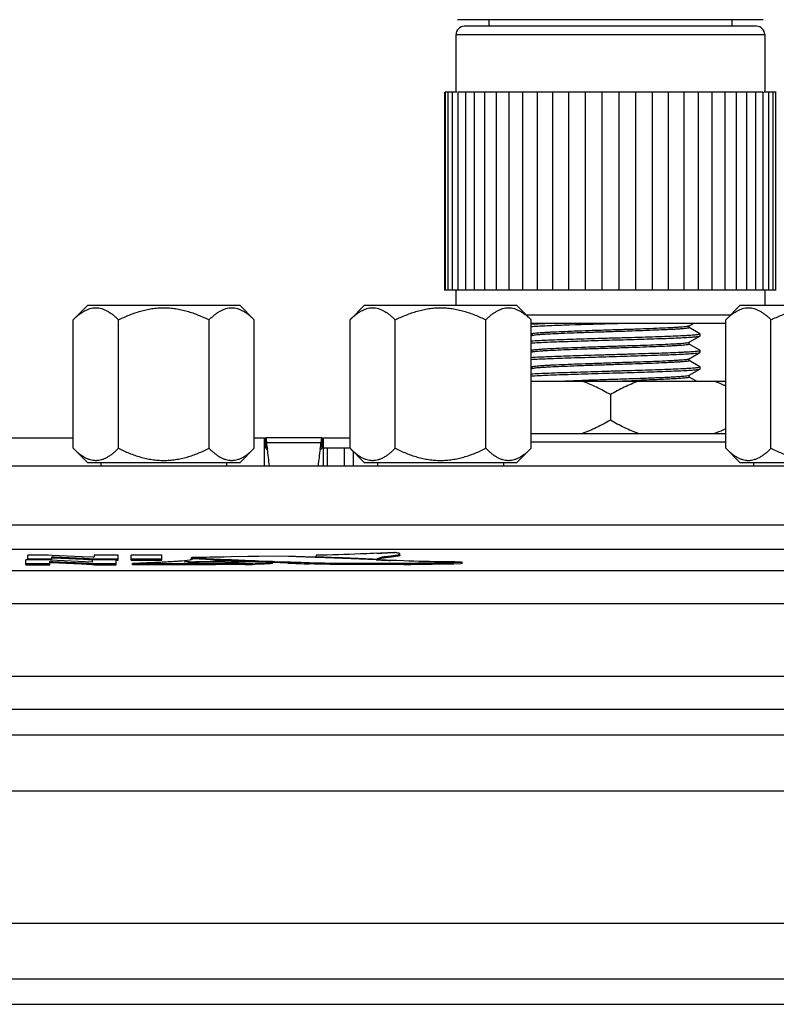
# Model space of a CAD drawing. Header units: inches. Extents: x 0 to 34, y 0 to 22.
# Tile 131 of 157: x 15.3 to 16.2, y 15.9 to 17. Entities that reach past the tile are written whole.
import ezdxf

# ---------------------------------------------------------------- set-up
doc = ezdxf.new("R2010")
doc.units = ezdxf.units.IN
doc.header["$LTSCALE"] = 1.87
doc.header["$MEASUREMENT"] = 0
doc.layers.get('0').update_dxf_attribs({"linetype": 'CONTINUOUS'})
doc.layers.add('02___PRT_ALL_AXES', color=7, linetype='CONTINUOUS')

msp = doc.modelspace()

# ---------------------------------------------------------------- linework, layer by layer
at = {"color": 7, "linetype": 'CONTINUOUS'}
for p, q in [((16.1981, 17.0471), (15.8339, 17.0471)), ((16.1902, 17.0393), (15.8418, 17.0393)), ((15.8319, 17.0294), (16.2001, 17.0294)), ((15.3756, 16.689), (15.3929, 16.7064)), ((15.3929, 16.7064), (15.5741, 16.7064)), ((15.5915, 16.689), (15.5741, 16.7064)), ((15.7056, 16.689), (15.7229, 16.7064)), ((15.7229, 16.7064), (15.9041, 16.7064)), ((15.9215, 16.689), (15.9041, 16.7064)), ((16.1536, 16.689), (16.1709, 16.7064)), ((16.1709, 16.7064), (16.3521, 16.7064)), ((16.1593, 16.6948), (15.9158, 16.6948)), ((15.3756, 16.5359), (15.3756, 16.689)), ((15.4295, 16.5359), (15.4295, 16.689)), ((15.5375, 16.5359), (15.5375, 16.689)), ((15.5915, 16.5359), (15.5915, 16.689)), ((15.7056, 16.5359), (15.7056, 16.689)), ((15.7595, 16.5359), (15.7595, 16.689)), ((15.8675, 16.5359), (15.8675, 16.689)), ((15.9215, 16.5359), (15.9215, 16.689)), ((16.1536, 16.6849), (15.9215, 16.6849)), ((16.1536, 16.5359), (16.1536, 16.689)), ((16.2075, 16.5359), (16.2075, 16.689)), ((15.1935, 16.5483), (15.3756, 16.5483)), ((15.5915, 16.5483), (15.6035, 16.5483)), ((15.6035, 16.5144), (15.6035, 16.5483)), ((15.6049, 16.5483), (15.6049, 16.5365)), ((15.6722, 16.5483), (15.6049, 16.5483)), ((15.6058, 16.5456), (15.6063, 16.5424)), ((15.6708, 16.5424), (15.6063, 16.5424)), ((15.6712, 16.5456), (15.6708, 16.5424)), ((15.6722, 16.5365), (15.6722, 16.5483)), ((15.6735, 16.5483), (15.6735, 16.5363)), ((15.6735, 16.5483), (15.7056, 16.5483)), ((15.9215, 16.5437), (16.1536, 16.5437)), ((15.3925, 16.5189), (15.3756, 16.5359)), ((15.5745, 16.5189), (15.5915, 16.5359)), ((15.6049, 16.5365), (15.6052, 16.5364)), ((15.6052, 16.5364), (15.6059, 16.5354)), ((15.6059, 16.5354), (15.6063, 16.5342)), ((15.6069, 16.5372), (15.6072, 16.535)), ((15.6701, 16.5372), (15.6698, 16.535)), ((15.6711, 16.5354), (15.6708, 16.5342)), ((15.6719, 16.5364), (15.6711, 16.5354)), ((15.6722, 16.5365), (15.6719, 16.5364)), ((15.6735, 16.5363), (15.6722, 16.5365)), ((15.6735, 16.5363), (15.7056, 16.5363)), ((15.6785, 16.5363), (15.6785, 16.5144)), ((15.6985, 16.5363), (15.6985, 16.5144)), ((15.7225, 16.5189), (15.7056, 16.5359)), ((15.7095, 16.5319), (15.7095, 16.5144)), ((15.9045, 16.5189), (15.9215, 16.5359)), ((16.1705, 16.5189), (16.1536, 16.5359)), ((15.3925, 16.5189), (15.5745, 16.5189)), ((15.7225, 16.5189), (15.9045, 16.5189)), ((16.1705, 16.5189), (16.3525, 16.5189)), ((13.4899, 16.4156), (16.6072, 16.4156)), ((15.3215, 16.4024), (15.3215, 16.4082)), ((15.3459, 16.4082), (15.3215, 16.4082)), ((15.3504, 16.4081), (15.3459, 16.4082)), ((15.3504, 16.4081), (15.3459, 16.4082)), ((15.4005, 16.4082), (15.4005, 16.4058)), ((15.4292, 16.4082), (15.4005, 16.4082)), ((15.4292, 16.4024), (15.4292, 16.4082)), ((15.4448, 16.4024), (15.4448, 16.4082)), ((15.4813, 16.4082), (15.4448, 16.4082)), ((15.4813, 16.4024), (15.4813, 16.4082)), ((15.6653, 16.4082), (15.6647, 16.4067)), ((15.7585, 16.4117), (15.7334, 16.4104)), ((15.7374, 16.4106), (15.7334, 16.4104)), ((15.765, 16.4098), (15.7648, 16.4102)), ((15.765, 16.4082), (15.765, 16.4098)), ((15.3191, 16.3969), (15.3191, 16.4027)), ((15.3434, 16.4027), (15.3191, 16.4027)), ((15.3191, 16.3985), (15.3478, 16.3985)), ((15.3191, 16.3969), (15.3478, 16.3969)), ((15.3215, 16.404), (15.3502, 16.404)), ((15.348, 16.4025), (15.3434, 16.4027)), ((15.348, 16.4025), (15.3434, 16.4027)), ((15.3478, 16.3994), (15.3478, 16.4009)), ((15.3478, 16.3985), (15.3478, 16.3994)), ((15.3585, 16.3988), (15.3478, 16.3994)), ((15.3478, 16.3969), (15.3478, 16.3985)), ((15.3981, 16.4002), (15.348, 16.4025)), ((15.3981, 16.4002), (15.348, 16.4025)), ((15.3502, 16.4049), (15.3502, 16.4065)), ((15.3502, 16.404), (15.3502, 16.4049)), ((15.3609, 16.4043), (15.3502, 16.4049)), ((15.3502, 16.4024), (15.3502, 16.404)), ((15.3864, 16.4065), (15.3504, 16.4081)), ((15.3864, 16.4065), (15.3504, 16.4081)), ((15.3853, 16.3976), (15.3585, 16.3988)), ((15.3877, 16.4031), (15.3609, 16.4043)), ((15.3979, 16.397), (15.3853, 16.3976)), ((15.3984, 16.4059), (15.3864, 16.4065)), ((15.3985, 16.4059), (15.3864, 16.4065)), ((15.3981, 16.4026), (15.3877, 16.4031)), ((15.3979, 16.3986), (15.4004, 16.3985)), ((15.4004, 16.3969), (15.3979, 16.397)), ((15.398, 16.3986), (15.4004, 16.3985)), ((15.3981, 16.4027), (15.3981, 16.4002)), ((15.4268, 16.4027), (15.3981, 16.4027)), ((15.3982, 16.4042), (15.4003, 16.4041)), ((15.3983, 16.4042), (15.4006, 16.4041)), ((15.4003, 16.4041), (15.4028, 16.404)), ((15.4004, 16.3969), (15.4004, 16.3985)), ((15.4004, 16.3985), (15.4268, 16.3985)), ((15.4004, 16.3969), (15.4268, 16.3969)), ((15.4006, 16.4041), (15.4028, 16.404)), ((15.4028, 16.4024), (15.4028, 16.404)), ((15.4028, 16.404), (15.4292, 16.404)), ((15.4268, 16.3969), (15.4268, 16.4027)), ((15.4268, 16.4024), (15.4292, 16.4024)), ((15.4448, 16.404), (15.4813, 16.404)), ((15.4448, 16.4024), (15.4813, 16.4024)), ((15.4818, 16.3999), (15.4463, 16.3985)), ((15.4463, 16.3969), (15.4463, 16.3985)), ((15.4463, 16.3985), (15.5163, 16.3985)), ((15.4463, 16.3985), (15.5175, 16.3985)), ((15.5146, 16.4025), (15.5052, 16.4014)), ((15.5146, 16.4025), (15.5052, 16.4014)), ((15.5124, 16.4002), (15.5082, 16.4006)), ((15.5082, 16.4006), (15.5085, 16.4006)), ((15.5161, 16.4028), (15.5146, 16.4025)), ((15.5161, 16.4028), (15.5146, 16.4025)), ((15.5164, 16.4029), (15.5161, 16.4028)), ((15.5163, 16.4053), (15.5163, 16.4037)), ((15.5164, 16.4053), (15.5163, 16.4053)), ((15.5163, 16.4053), (15.5166, 16.4052)), ((15.5163, 16.4025), (15.5163, 16.404)), ((15.5163, 16.404), (15.5171, 16.4038)), ((15.5175, 16.4054), (15.5164, 16.4053)), ((15.5166, 16.4052), (15.5175, 16.4051)), ((15.5171, 16.4038), (15.5174, 16.4035)), ((15.551, 16.3999), (15.5174, 16.4001)), ((15.5426, 16.4059), (15.5175, 16.4054)), ((15.5175, 16.4035), (15.5175, 16.4051)), ((15.5175, 16.4051), (15.5428, 16.404)), ((15.5421, 16.403), (15.5176, 16.404)), ((15.5215, 16.4007), (15.5311, 16.4008)), ((15.551, 16.3999), (15.5257, 16.4001)), ((15.551, 16.406), (15.5426, 16.4059)), ((15.5428, 16.404), (15.5511, 16.4036)), ((15.5428, 16.404), (15.5511, 16.4036)), ((15.5428, 16.4014), (15.5509, 16.4021)), ((15.5428, 16.4014), (15.5509, 16.4021)), ((15.5428, 16.3998), (15.5428, 16.4014)), ((15.5558, 16.4009), (15.5461, 16.4002)), ((15.5557, 16.4061), (15.551, 16.406)), ((15.5557, 16.4061), (15.551, 16.406)), ((15.5646, 16.4), (15.551, 16.3999)), ((15.5511, 16.4036), (15.5558, 16.4034)), ((15.5511, 16.4036), (15.5558, 16.4034)), ((15.5644, 16.4063), (15.5557, 16.4061)), ((15.5644, 16.4063), (15.5557, 16.4061)), ((15.5558, 16.4034), (15.5644, 16.4031)), ((15.5558, 16.4034), (15.5644, 16.4031)), ((15.5558, 16.4009), (15.5558, 16.4025)), ((15.5642, 16.4015), (15.5558, 16.4019)), ((15.5647, 16.4015), (15.5642, 16.4015)), ((15.5836, 16.4066), (15.5644, 16.4063)), ((15.5836, 16.4066), (15.5644, 16.4063)), ((15.5644, 16.4031), (15.58, 16.4024)), ((15.5969, 16.4008), (15.5646, 16.4)), ((15.58, 16.4008), (15.5647, 16.4015)), ((15.5888, 16.4007), (15.573, 16.4002)), ((15.58, 16.4024), (15.5967, 16.4017)), ((15.5857, 16.4006), (15.58, 16.4008)), ((15.5801, 16.3973), (15.5801, 16.3988)), ((15.5967, 16.4068), (15.5836, 16.4066)), ((15.5967, 16.4068), (15.5836, 16.4066)), ((15.6035, 16.3978), (15.5927, 16.3975)), ((15.6164, 16.407), (15.5967, 16.4068)), ((15.6164, 16.407), (15.5967, 16.4068)), ((15.5967, 16.4017), (15.6103, 16.4012)), ((15.5967, 16.4017), (15.6103, 16.4012)), ((15.613, 16.4002), (15.5969, 16.4008)), ((15.6104, 16.3982), (15.6035, 16.3978)), ((15.6103, 16.4012), (15.613, 16.4011)), ((15.6103, 16.4012), (15.613, 16.4011)), ((15.6104, 16.3998), (15.613, 16.4002)), ((15.6104, 16.3998), (15.6129, 16.4001)), ((15.613, 16.3986), (15.6104, 16.3982)), ((15.6315, 16.3988), (15.6129, 16.3995)), ((15.613, 16.4011), (15.616, 16.401)), ((15.613, 16.4011), (15.616, 16.401)), ((15.613, 16.3986), (15.613, 16.4002)), ((15.616, 16.401), (15.6316, 16.4004)), ((15.616, 16.401), (15.6316, 16.4004)), ((15.6322, 16.4069), (15.6164, 16.407)), ((15.6571, 16.3979), (15.6571, 16.3995)), ((15.6653, 16.4058), (15.658, 16.406)), ((15.6647, 16.4052), (15.6647, 16.4067)), ((15.6647, 16.4067), (15.6652, 16.4067)), ((15.6647, 16.4067), (15.6652, 16.4067)), ((15.6657, 16.4057), (15.6653, 16.4058)), ((15.6657, 16.4057), (15.6653, 16.4058)), ((15.6771, 16.4053), (15.6657, 16.4057)), ((15.7695, 16.4016), (15.6657, 16.4057)), ((15.7369, 16.4028), (15.6771, 16.4053)), ((15.7375, 16.4022), (15.7375, 16.4038)), ((15.7547, 16.406), (15.7455, 16.4049)), ((15.761, 16.4019), (15.754, 16.4021)), ((15.7547, 16.406), (15.7547, 16.4076)), ((15.755, 16.4061), (15.7547, 16.406)), ((15.76, 16.4067), (15.755, 16.4061)), ((15.7631, 16.4072), (15.76, 16.4067)), ((15.7695, 16.4016), (15.761, 16.4019)), ((15.7612, 16.3988), (15.7697, 16.3989)), ((15.7612, 16.3988), (15.7697, 16.3989)), ((15.7612, 16.3973), (15.7612, 16.3988)), ((15.7697, 16.3973), (15.7612, 16.3973)), ((15.8376, 16.4), (15.8389, 16.4)), ((15.8376, 16.4), (15.8389, 16.4)), ((15.8389, 16.3985), (15.8377, 16.3984)), ((15.8395, 16.4001), (15.8389, 16.4001)), ((15.8389, 16.4), (15.8395, 16.4001)), ((15.8389, 16.3985), (15.8389, 16.4)), ((15.8389, 16.4), (15.8394, 16.4)), ((15.8395, 16.3985), (15.8389, 16.3985)), ((15.8394, 16.4), (15.8395, 16.4001)), ((15.8395, 16.3985), (15.8395, 16.4001)), ((13.5037, 16.3901), (16.5934, 16.3901)), ((13.5037, 16.3508), (16.5934, 16.3508)), ((16.5934, 16.2635), (13.5037, 16.2635)), ((16.5934, 16.2241), (13.5037, 16.2242)), ((13.3597, 16.1942), (16.7374, 16.1942)), ((13.3167, 16.1273), (16.7803, 16.1273)), ((13.3167, 15.9695), (16.7803, 15.9695)), ((16.7374, 15.9026), (13.3597, 15.9026)), ((13.5037, 15.8726), (16.5934, 15.8726))]:
    msp.add_line(p, q, dxfattribs=at)
at = {"color": 6, "linetype": 'CONTINUOUS'}
for p, q in [((15.9471, 16.6849), (15.921, 16.6837)), ((16.016, 16.6847), (16.0251, 16.6849)), ((16.1098, 16.6819), (16.1099, 16.682)), ((16.1099, 16.682), (16.115, 16.6849)), ((16.1099, 16.682), (16.1101, 16.6822)), ((16.1101, 16.6797), (16.1101, 16.682)), ((16.1227, 16.6725), (16.1101, 16.6798)), ((15.9215, 16.6725), (15.9219, 16.6723)), ((15.9221, 16.6701), (15.9215, 16.6697)), ((15.9219, 16.6724), (15.9219, 16.6699)), ((15.9221, 16.6701), (15.9219, 16.6699)), ((15.9222, 16.6702), (15.9221, 16.6701)), ((16.1101, 16.6624), (16.1227, 16.6697)), ((16.1223, 16.6696), (16.1227, 16.6697)), ((16.1229, 16.6724), (16.1227, 16.6725)), ((16.1227, 16.6697), (16.1229, 16.6699)), ((16.1229, 16.6699), (16.1229, 16.6724)), ((16.1098, 16.6623), (16.1099, 16.6623)), ((16.1099, 16.6623), (16.1101, 16.6625)), ((16.1099, 16.6623), (16.1101, 16.6624)), ((16.1101, 16.6601), (16.1101, 16.6625)), ((16.1227, 16.6528), (16.1101, 16.6601)), ((15.9215, 16.6528), (15.9219, 16.6526)), ((15.9221, 16.6504), (15.9215, 16.6501)), ((15.9219, 16.6527), (15.9219, 16.6502)), ((15.9221, 16.6504), (15.9219, 16.6502)), ((15.9222, 16.6505), (15.9221, 16.6504)), ((16.1099, 16.6426), (16.1227, 16.6501)), ((16.1224, 16.6499), (16.1227, 16.6501)), ((16.1229, 16.6527), (16.1227, 16.6528)), ((16.1227, 16.6501), (16.1229, 16.6502)), ((16.1229, 16.6502), (16.1229, 16.6527)), ((15.9215, 16.6331), (15.9219, 16.6329)), ((15.9219, 16.633), (15.9219, 16.6305)), ((16.1098, 16.6426), (16.1099, 16.6426)), ((16.1099, 16.6426), (16.1101, 16.6428)), ((16.1101, 16.6404), (16.1101, 16.6426)), ((16.1227, 16.6331), (16.1101, 16.6404)), ((16.1229, 16.633), (16.1227, 16.6331)), ((16.1229, 16.6305), (16.1229, 16.633)), ((15.9221, 16.6307), (15.9215, 16.6304)), ((15.9221, 16.6307), (15.9219, 16.6305)), ((15.9222, 16.6308), (15.9221, 16.6307)), ((16.1098, 16.6229), (16.1099, 16.623)), ((16.1099, 16.623), (16.1101, 16.6231)), ((16.1099, 16.623), (16.1101, 16.6231)), ((16.1101, 16.6231), (16.1227, 16.6304)), ((16.1101, 16.6207), (16.1101, 16.6231)), ((16.1186, 16.6159), (16.1101, 16.6207)), ((16.1223, 16.6302), (16.1227, 16.6304)), ((16.1227, 16.6304), (16.1229, 16.6305)), ((15.9517, 16.6159), (15.9822, 16.6171))]:
    msp.add_line(p, q, dxfattribs=at)
at = {"color": 40, "linetype": 'CONTINUOUS'}
msp.add_line((15.6735, 16.5363), (15.6735, 16.5144), dxfattribs=at)
at = {"color": 3, "linetype": 'CONTINUOUS'}
for p, q in [((16.573, 16.5144), (13.523, 16.5144)), ((13.4533, 16.4444), (16.6426, 16.4444))]:
    msp.add_line(p, q, dxfattribs=at)
at = {"color": 7, "linetype": 'CONTINUOUS'}
for centre, radius, start, end in [((15.8418, 17.0294), 0.00984, 90, 180), ((16.1902, 17.0294), 0.00984, 0, 90), ((14.5451, 16.4076), 1.0697, 6.959, 7.2372), ((16.7319, 16.4076), 1.0697, 172.7615, 173.0396), ((14.0439, 16.3474), 1.5745, 6.1056, 6.8406), ((17.2331, 16.3474), 1.5745, 173.1581, 173.8931), ((15.664, 18.0672), 1.6582, 272.539, 273.1399), ((15.6836, 17.7052), 1.2957, 273.15, 273.3125), ((15.3704, 15.9129), 0.4938, 86.5117, 86.7507), ((15.3653, 15.8212), 0.5856, 86.5496, 86.7521), ((15.511, 18.51), 2.1093, 269.9334, 270.0838), ((15.5109, 18.4804), 2.0797, 269.9348, 270.0873), ((15.5146, 16.4622), 0.0621, 267.9713, 269.4839), ((15.512, 17.8074), 1.4068, 270.0855, 270.3893), ((15.5123, 17.7167), 1.3161, 270.0769, 270.4016), ((15.5235, 17.402), 1.002, 269.4597, 269.5831), ((15.5234, 17.3935), 0.9934, 269.4634, 269.658), ((15.5266, 17.9219), 1.5219, 269.6112, 269.9671), ((15.5126, 23.3827), 6.9842, 270.03083, 270.55453), ((15.7962, 2.3869), 14.0213, 91.00176, 91.13888), ((15.5125, 23.3643), 6.9658, 270.04117, 270.55624), ((15.4835, 15.2677), 1.1369, 87.6845, 88.28), ((15.398, 13.2427), 3.1636, 87.3896, 87.6176), ((15.6532, 18.8417), 2.4412, 267.3911, 267.5999), ((15.6516, 18.8056), 2.405, 267.3889, 267.6009), ((15.5556, 16.2915), 0.1091, 95.0007, 95.9771), ((15.6029, 17.6545), 1.2529, 267.6218, 267.8446), ((15.6622, 14.8158), 1.5902, 93.8369, 94.0159), ((15.6621, 14.8183), 1.5877, 93.8367, 94.016), ((16.1292, 29.7554), 13.3643, 267.57819, 267.71648), ((15.5507, 17.1612), 0.7613, 271.0463, 271.6772), ((15.5704, 17.3864), 0.9876, 270.565, 271.2923), ((15.5705, 17.3838), 0.985, 270.564, 271.2933), ((15.5709, 17.3522), 0.955, 270.5525, 271.3037), ((15.6042, 15.7198), 0.681, 90.6139, 91.2982), ((15.9796, 25.9905), 9.5979, 267.9217, 268.07426), ((15.9801, 26.0061), 9.612, 267.92185, 268.07385), ((15.979, 25.9762), 9.5821, 267.9219, 268.07439), ((15.4681, 11.261), 5.1485, 87.8056, 88.1736), ((15.4744, 11.441), 4.9684, 87.8818, 88.1796), ((16.519, 36.5029), 20.1144, 267.56742, 267.77333), ((16.5144, 36.391), 20.0023, 267.56684, 267.77391), ((15.9803, 22.4515), 6.0536, 267.69565, 267.85704), ((15.7359, 20.6384), 4.2396, 270.4562, 271.3749), ((15.7359, 20.6363), 4.2376, 270.456, 271.3751), ((15.7348, 20.7081), 4.3109, 270.464, 271.3677)]:
    msp.add_arc(centre, radius, start, end, dxfattribs=at)
at = {"color": 6, "linetype": 'CONTINUOUS'}
msp.add_arc((15.6393, 28.1929), 11.5833, 271.87907, 272.0285, dxfattribs=at)
at = {"color": 7, "linetype": 'CONTINUOUS'}
for points, knots in [([(15.3756, 16.689), (15.3766, 16.6901), (15.3787, 16.6921), (15.3819, 16.6949), (15.3852, 16.6973), (15.3886, 16.6995), (15.3914, 16.701), (15.3938, 16.7019), (15.3961, 16.7027), (15.3984, 16.7032), (15.4008, 16.7035), (15.4025, 16.7035), (15.4043, 16.7035), (15.4067, 16.7032), (15.409, 16.7027), (15.4113, 16.7019), (15.4137, 16.701), (15.4165, 16.6995), (15.4199, 16.6973), (15.4232, 16.6949), (15.4264, 16.6921), (15.4285, 16.6901), (15.4295, 16.689)], [0, 0, 0, 0, 0.069983, 0.137898, 0.203559, 0.266843, 0.327777, 0.357431, 0.386599, 0.443738, 0.471927, 0.5, 0.528073, 0.556262, 0.613401, 0.642569, 0.672223, 0.733157, 0.796441, 0.862102, 0.930017, 1, 1, 1, 1]), ([(15.4295, 16.689), (15.4337, 16.6911), (15.4402, 16.6941), (15.449, 16.6974), (15.4557, 16.6995), (15.4625, 16.7013), (15.4683, 16.7023), (15.473, 16.7029), (15.4776, 16.7034), (15.4812, 16.7035), (15.4835, 16.7035)], [0, 0, 0, 0, 0.249945, 0.374946, 0.499949, 0.624952, 0.749957, 0.812474, 0.874999, 1, 1, 1, 1]), ([(15.4835, 16.7035), (15.4859, 16.7035), (15.4894, 16.7034), (15.4941, 16.7029), (15.4987, 16.7023), (15.5045, 16.7013), (15.5114, 16.6995), (15.5181, 16.6974), (15.5269, 16.6941), (15.5333, 16.6911), (15.5375, 16.689)], [0, 0, 0, 0, 0.125001, 0.187527, 0.250044, 0.37505, 0.500053, 0.625056, 0.750056, 1, 1, 1, 1]), ([(15.5375, 16.689), (15.5385, 16.6901), (15.5406, 16.6921), (15.5439, 16.6949), (15.5472, 16.6973), (15.5505, 16.6995), (15.5534, 16.701), (15.5557, 16.7019), (15.558, 16.7027), (15.5604, 16.7032), (15.5627, 16.7035), (15.5645, 16.7035), (15.5663, 16.7035), (15.5686, 16.7032), (15.571, 16.7027), (15.5733, 16.7019), (15.5756, 16.701), (15.5785, 16.6995), (15.5818, 16.6973), (15.5851, 16.6949), (15.5884, 16.6921), (15.5904, 16.6901), (15.5915, 16.689)], [0, 0, 0, 0, 0.069983, 0.137898, 0.203559, 0.266843, 0.327777, 0.357431, 0.386599, 0.443738, 0.471927, 0.5, 0.528073, 0.556262, 0.613401, 0.642569, 0.672223, 0.733157, 0.796441, 0.862102, 0.930017, 1, 1, 1, 1]), ([(15.7056, 16.689), (15.7066, 16.6901), (15.7087, 16.6921), (15.7119, 16.6949), (15.7152, 16.6973), (15.7186, 16.6995), (15.7214, 16.7009), (15.7238, 16.7019), (15.7261, 16.7027), (15.7284, 16.7032), (15.7308, 16.7035), (15.7325, 16.7035), (15.7343, 16.7035), (15.7367, 16.7032), (15.739, 16.7027), (15.7413, 16.7019), (15.7437, 16.7009), (15.7465, 16.6995), (15.7499, 16.6973), (15.7532, 16.6949), (15.7564, 16.6921), (15.7585, 16.6901), (15.7595, 16.689)], [0, 0, 0, 0, 0.069983, 0.137898, 0.203559, 0.266843, 0.327777, 0.357431, 0.386599, 0.443738, 0.471927, 0.5, 0.528073, 0.556262, 0.613401, 0.642569, 0.672223, 0.733157, 0.796441, 0.862102, 0.930017, 1, 1, 1, 1]), ([(15.7595, 16.689), (15.7637, 16.6911), (15.7702, 16.6941), (15.779, 16.6974), (15.7857, 16.6995), (15.7925, 16.7013), (15.7983, 16.7023), (15.803, 16.7029), (15.8076, 16.7034), (15.8112, 16.7035), (15.8135, 16.7035)], [0, 0, 0, 0, 0.249945, 0.374946, 0.499949, 0.624952, 0.749957, 0.812474, 0.874999, 1, 1, 1, 1]), ([(15.8135, 16.7035), (15.8159, 16.7035), (15.8194, 16.7034), (15.8241, 16.7029), (15.8287, 16.7023), (15.8345, 16.7013), (15.8414, 16.6995), (15.8481, 16.6974), (15.8569, 16.6941), (15.8633, 16.6911), (15.8675, 16.689)], [0, 0, 0, 0, 0.125001, 0.187527, 0.250044, 0.37505, 0.500053, 0.625056, 0.750056, 1, 1, 1, 1]), ([(15.8675, 16.689), (15.8685, 16.6901), (15.8706, 16.6921), (15.8739, 16.6949), (15.8772, 16.6973), (15.8805, 16.6995), (15.8834, 16.7009), (15.8857, 16.7019), (15.888, 16.7027), (15.8904, 16.7032), (15.8927, 16.7035), (15.8945, 16.7035), (15.8963, 16.7035), (15.8986, 16.7032), (15.901, 16.7027), (15.9033, 16.7019), (15.9056, 16.7009), (15.9085, 16.6995), (15.9118, 16.6973), (15.9151, 16.6949), (15.9184, 16.6921), (15.9204, 16.6901), (15.9215, 16.689)], [0, 0, 0, 0, 0.069983, 0.137898, 0.203559, 0.266843, 0.327777, 0.357431, 0.386599, 0.443738, 0.471927, 0.5, 0.528073, 0.556262, 0.613401, 0.642569, 0.672223, 0.733157, 0.796441, 0.862102, 0.930017, 1, 1, 1, 1]), ([(16.1536, 16.689), (16.1546, 16.6901), (16.1567, 16.6921), (16.1599, 16.6949), (16.1632, 16.6973), (16.1666, 16.6995), (16.1694, 16.7009), (16.1718, 16.7019), (16.1741, 16.7027), (16.1764, 16.7032), (16.1788, 16.7035), (16.1805, 16.7035), (16.1823, 16.7035), (16.1847, 16.7032), (16.187, 16.7027), (16.1893, 16.7019), (16.1917, 16.7009), (16.1945, 16.6995), (16.1979, 16.6973), (16.2012, 16.6949), (16.2044, 16.6921), (16.2065, 16.6901), (16.2075, 16.689)], [0, 0, 0, 0, 0.069983, 0.137898, 0.203559, 0.266843, 0.327777, 0.357431, 0.386599, 0.443738, 0.471927, 0.5, 0.528073, 0.556262, 0.613401, 0.642569, 0.672223, 0.733157, 0.796441, 0.862102, 0.930017, 1, 1, 1, 1]), ([(16.2075, 16.689), (16.2117, 16.6911), (16.2182, 16.6941), (16.227, 16.6974), (16.2337, 16.6995), (16.2405, 16.7012), (16.2463, 16.7023), (16.251, 16.7029), (16.2556, 16.7034), (16.2592, 16.7035), (16.2615, 16.7035)], [0, 0, 0, 0, 0.249945, 0.374946, 0.499949, 0.624952, 0.749957, 0.812474, 0.874999, 1, 1, 1, 1]), ([(15.6049, 16.5483), (15.605, 16.5483), (15.6051, 16.5481), (15.6052, 16.5479), (15.6054, 16.5474), (15.6056, 16.5467), (15.6058, 16.546), (15.6058, 16.5456)], [0, 0, 0, 0, 0.100001, 0.183728, 0.293596, 0.593864, 1, 1, 1, 1]), ([(15.6722, 16.5483), (15.6721, 16.5483), (15.6719, 16.5481), (15.6718, 16.5479), (15.6716, 16.5474), (15.6714, 16.5467), (15.6713, 16.546), (15.6712, 16.5456)], [0, 0, 0, 0, 0.100001, 0.183728, 0.293596, 0.593864, 1, 1, 1, 1]), ([(15.3756, 16.5359), (15.3766, 16.5348), (15.3787, 16.5328), (15.3819, 16.5301), (15.3852, 16.5276), (15.3886, 16.5254), (15.3914, 16.524), (15.3938, 16.523), (15.3961, 16.5223), (15.3984, 16.5217), (15.4008, 16.5215), (15.4025, 16.5214), (15.4043, 16.5215), (15.4067, 16.5217), (15.409, 16.5223), (15.4113, 16.523), (15.4137, 16.524), (15.4165, 16.5254), (15.4199, 16.5276), (15.4232, 16.5301), (15.4264, 16.5328), (15.4285, 16.5348), (15.4295, 16.5359)], [0, 0, 0, 0, 0.069983, 0.137898, 0.203559, 0.266843, 0.327777, 0.357431, 0.386599, 0.443738, 0.471927, 0.5, 0.528073, 0.556262, 0.613401, 0.642569, 0.672223, 0.733157, 0.796441, 0.862102, 0.930017, 1, 1, 1, 1]), ([(15.4295, 16.5359), (15.4337, 16.5338), (15.4402, 16.5308), (15.449, 16.5275), (15.4557, 16.5254), (15.4625, 16.5237), (15.4683, 16.5226), (15.473, 16.522), (15.4776, 16.5215), (15.4812, 16.5214), (15.4835, 16.5214)], [0, 0, 0, 0, 0.249945, 0.374946, 0.499949, 0.624952, 0.749957, 0.812474, 0.874999, 1, 1, 1, 1]), ([(15.4835, 16.5214), (15.4859, 16.5214), (15.4894, 16.5215), (15.4941, 16.522), (15.4987, 16.5226), (15.5045, 16.5237), (15.5114, 16.5254), (15.5181, 16.5275), (15.5269, 16.5308), (15.5333, 16.5338), (15.5375, 16.5359)], [0, 0, 0, 0, 0.125001, 0.187527, 0.250044, 0.37505, 0.500053, 0.625056, 0.750057, 1, 1, 1, 1]), ([(15.5375, 16.5359), (15.5385, 16.5348), (15.5406, 16.5328), (15.5439, 16.5301), (15.5472, 16.5276), (15.5505, 16.5254), (15.5534, 16.524), (15.5557, 16.523), (15.558, 16.5223), (15.5604, 16.5217), (15.5627, 16.5215), (15.5645, 16.5214), (15.5663, 16.5215), (15.5686, 16.5217), (15.571, 16.5223), (15.5733, 16.523), (15.5756, 16.524), (15.5785, 16.5254), (15.5818, 16.5276), (15.5851, 16.5301), (15.5884, 16.5328), (15.5904, 16.5348), (15.5915, 16.5359)], [0, 0, 0, 0, 0.069983, 0.137898, 0.203559, 0.266843, 0.327777, 0.357431, 0.386599, 0.443738, 0.471927, 0.5, 0.528073, 0.556262, 0.613401, 0.642569, 0.672223, 0.733157, 0.796441, 0.862102, 0.930017, 1, 1, 1, 1]), ([(15.7056, 16.5359), (15.7066, 16.5348), (15.7087, 16.5328), (15.7119, 16.5301), (15.7152, 16.5276), (15.7186, 16.5254), (15.7214, 16.524), (15.7238, 16.523), (15.7261, 16.5223), (15.7284, 16.5217), (15.7308, 16.5215), (15.7325, 16.5214), (15.7343, 16.5215), (15.7367, 16.5217), (15.739, 16.5223), (15.7413, 16.523), (15.7437, 16.524), (15.7465, 16.5254), (15.7499, 16.5276), (15.7532, 16.5301), (15.7564, 16.5328), (15.7585, 16.5348), (15.7595, 16.5359)], [0, 0, 0, 0, 0.069983, 0.137898, 0.203559, 0.266843, 0.327777, 0.357431, 0.386599, 0.443738, 0.471927, 0.5, 0.528073, 0.556262, 0.613401, 0.642569, 0.672223, 0.733157, 0.796441, 0.862102, 0.930017, 1, 1, 1, 1]), ([(15.7595, 16.5359), (15.7637, 16.5338), (15.7702, 16.5308), (15.779, 16.5275), (15.7857, 16.5254), (15.7925, 16.5237), (15.7983, 16.5226), (15.803, 16.522), (15.8076, 16.5215), (15.8112, 16.5214), (15.8135, 16.5214)], [0, 0, 0, 0, 0.249945, 0.374946, 0.499949, 0.624952, 0.749957, 0.812474, 0.874999, 1, 1, 1, 1]), ([(15.8135, 16.5214), (15.8159, 16.5214), (15.8194, 16.5215), (15.8241, 16.522), (15.8287, 16.5226), (15.8345, 16.5237), (15.8414, 16.5254), (15.8481, 16.5275), (15.8569, 16.5308), (15.8633, 16.5338), (15.8675, 16.5359)], [0, 0, 0, 0, 0.125001, 0.187527, 0.250044, 0.37505, 0.500053, 0.625056, 0.750057, 1, 1, 1, 1]), ([(15.8675, 16.5359), (15.8685, 16.5348), (15.8706, 16.5328), (15.8739, 16.5301), (15.8772, 16.5276), (15.8805, 16.5254), (15.8834, 16.524), (15.8857, 16.523), (15.888, 16.5223), (15.8904, 16.5217), (15.8927, 16.5215), (15.8945, 16.5214), (15.8963, 16.5215), (15.8986, 16.5217), (15.901, 16.5223), (15.9033, 16.523), (15.9056, 16.524), (15.9085, 16.5254), (15.9118, 16.5276), (15.9151, 16.5301), (15.9184, 16.5328), (15.9204, 16.5348), (15.9215, 16.5359)], [0, 0, 0, 0, 0.069983, 0.137898, 0.203559, 0.266843, 0.327777, 0.357431, 0.386599, 0.443738, 0.471927, 0.5, 0.528073, 0.556262, 0.613401, 0.642569, 0.672223, 0.733157, 0.796441, 0.862102, 0.930017, 1, 1, 1, 1]), ([(16.1536, 16.5359), (16.1546, 16.5348), (16.1567, 16.5328), (16.1599, 16.5301), (16.1632, 16.5276), (16.1666, 16.5254), (16.1694, 16.524), (16.1718, 16.523), (16.1741, 16.5222), (16.1764, 16.5217), (16.1788, 16.5214), (16.1805, 16.5214), (16.1823, 16.5214), (16.1847, 16.5217), (16.187, 16.5222), (16.1893, 16.523), (16.1917, 16.524), (16.1945, 16.5254), (16.1979, 16.5276), (16.2012, 16.5301), (16.2044, 16.5328), (16.2065, 16.5348), (16.2075, 16.5359)], [0, 0, 0, 0, 0.069983, 0.137898, 0.203559, 0.266843, 0.327777, 0.357431, 0.386599, 0.443738, 0.471927, 0.5, 0.528073, 0.556262, 0.613401, 0.642569, 0.672223, 0.733157, 0.796441, 0.862102, 0.930017, 1, 1, 1, 1]), ([(16.2075, 16.5359), (16.2117, 16.5338), (16.2182, 16.5308), (16.227, 16.5275), (16.2337, 16.5254), (16.2405, 16.5237), (16.2463, 16.5226), (16.251, 16.522), (16.2556, 16.5215), (16.2592, 16.5214), (16.2615, 16.5214)], [0, 0, 0, 0, 0.249945, 0.374946, 0.499949, 0.624952, 0.749957, 0.812474, 0.874999, 1, 1, 1, 1]), ([(15.7334, 16.4104), (15.7283, 16.4102), (15.7056, 16.4093), (15.6829, 16.4087), (15.6653, 16.4082)], [0, 0, 0, 0, 0.224796, 1, 1, 1, 1]), ([(15.7547, 16.4076), (15.7556, 16.4077), (15.7584, 16.408), (15.7613, 16.4083), (15.7631, 16.4088)], [0, 0, 0, 0, 0.327777, 1, 1, 1, 1]), ([(15.7648, 16.4102), (15.7641, 16.4106), (15.7619, 16.4111), (15.7598, 16.4115), (15.7585, 16.4117)], [0, 0, 0, 0, 0.354595, 1, 1, 1, 1]), ([(15.7631, 16.4088), (15.7632, 16.4088), (15.7636, 16.4089), (15.7642, 16.4091), (15.7649, 16.4094), (15.7651, 16.4099), (15.7649, 16.4101), (15.7648, 16.4102)], [0, 0, 0, 0, 0.097196, 0.480155, 0.71427, 0.842023, 1, 1, 1, 1]), ([(15.7631, 16.4088), (15.7636, 16.4089), (15.7642, 16.4091), (15.765, 16.4095), (15.765, 16.4098)], [0, 0, 0, 0, 0.693045, 1, 1, 1, 1]), ([(15.765, 16.4082), (15.765, 16.408), (15.7642, 16.4075), (15.7636, 16.4073), (15.7631, 16.4072)], [0, 0, 0, 0, 0.3068, 1, 1, 1, 1]), ([(15.3478, 16.4009), (15.355, 16.4004), (15.3717, 16.3997), (15.3885, 16.399), (15.398, 16.3986)], [0, 0, 0, 0, 0.428163, 1, 1, 1, 1]), ([(15.3478, 16.4009), (15.3557, 16.4004), (15.3725, 16.3997), (15.3892, 16.399), (15.3979, 16.3986)], [0, 0, 0, 0, 0.477107, 1, 1, 1, 1]), ([(15.3502, 16.4065), (15.357, 16.406), (15.373, 16.4053), (15.389, 16.4046), (15.3983, 16.4042)], [0, 0, 0, 0, 0.424073, 1, 1, 1, 1]), ([(15.3502, 16.4065), (15.3578, 16.406), (15.3738, 16.4053), (15.3898, 16.4046), (15.3982, 16.4042)], [0, 0, 0, 0, 0.476845, 1, 1, 1, 1]), ([(15.5052, 16.4014), (15.4968, 16.4007), (15.4772, 16.3996), (15.4576, 16.3988), (15.4463, 16.3985)], [0, 0, 0, 0, 0.426384, 1, 1, 1, 1]), ([(15.5801, 16.3973), (15.5709, 16.3972), (15.5263, 16.3968), (15.4817, 16.3969), (15.4463, 16.3969)], [0, 0, 0, 0, 0.207282, 1, 1, 1, 1]), ([(15.5052, 16.4014), (15.5035, 16.4012), (15.4958, 16.4006), (15.488, 16.4002), (15.4818, 16.3999)], [0, 0, 0, 0, 0.209763, 1, 1, 1, 1]), ([(15.5082, 16.4006), (15.5082, 16.4006), (15.5082, 16.4006), (15.5082, 16.4006), (15.5082, 16.4006)], [0, 0, 0, 0, 0.665265, 1, 1, 1, 1]), ([(15.5082, 16.4006), (15.5082, 16.4006), (15.5082, 16.4006), (15.5082, 16.4006), (15.5082, 16.4006)], [0, 0, 0, 0, 0.341768, 1, 1, 1, 1]), ([(15.5141, 16.4001), (15.5131, 16.4001), (15.5118, 16.4002), (15.5102, 16.4003), (15.5095, 16.4003), (15.5089, 16.4004), (15.5086, 16.4005), (15.508, 16.4006), (15.5084, 16.4006), (15.5085, 16.4006)], [0, 0, 0, 0, 0.481093, 0.627012, 0.742217, 0.833392, 0.900967, 0.946066, 1, 1, 1, 1]), ([(15.5163, 16.404), (15.5167, 16.4039), (15.5181, 16.4033), (15.5165, 16.4029), (15.5161, 16.4028)], [0, 0, 0, 0, 0.461606, 1, 1, 1, 1]), ([(15.5164, 16.4053), (15.5164, 16.4053), (15.5161, 16.4052), (15.5165, 16.4052), (15.5166, 16.4052)], [0, 0, 0, 0, 0.334875, 1, 1, 1, 1]), ([(15.5174, 16.4035), (15.5174, 16.4034), (15.5172, 16.4031), (15.5168, 16.403), (15.5164, 16.4029)], [0, 0, 0, 0, 0.13619, 1, 1, 1, 1]), ([(15.5215, 16.4007), (15.5262, 16.4007), (15.5333, 16.4008), (15.5404, 16.4011), (15.5428, 16.4014)], [0, 0, 0, 0, 0.652375, 1, 1, 1, 1]), ([(15.5311, 16.4008), (15.5324, 16.4008), (15.5363, 16.4009), (15.5402, 16.4011), (15.5428, 16.4014)], [0, 0, 0, 0, 0.323345, 1, 1, 1, 1]), ([(15.5927, 16.399), (15.5945, 16.3991), (15.6004, 16.3992), (15.6063, 16.3994), (15.6104, 16.3998)], [0, 0, 0, 0, 0.311554, 1, 1, 1, 1]), ([(15.6129, 16.4001), (15.6129, 16.4001), (15.6129, 16.4001), (15.613, 16.4002), (15.613, 16.4002)], [0, 0, 0, 0, 0.543492, 1, 1, 1, 1]), ([(15.6571, 16.3995), (15.6733, 16.399), (15.708, 16.3986), (15.7427, 16.3987), (15.7612, 16.3988)], [0, 0, 0, 0, 0.466481, 1, 1, 1, 1]), ([(15.7612, 16.3973), (15.7427, 16.3972), (15.708, 16.3971), (15.6733, 16.3974), (15.6571, 16.3979)], [0, 0, 0, 0, 0.533519, 1, 1, 1, 1]), ([(15.7375, 16.4038), (15.7387, 16.4047), (15.7419, 16.4059), (15.7477, 16.4069), (15.7521, 16.4073), (15.7547, 16.4076)], [0, 0, 0, 0, 0.269718, 0.550707, 1, 1, 1, 1]), ([(15.7455, 16.4049), (15.7446, 16.4047), (15.7421, 16.4043), (15.7397, 16.4036), (15.7383, 16.4028)], [0, 0, 0, 0, 0.36608, 1, 1, 1, 1]), ([(15.8376, 16.4002), (15.8313, 16.4002), (15.8086, 16.4005), (15.7859, 16.401), (15.7695, 16.4016)], [0, 0, 0, 0, 0.2764, 1, 1, 1, 1])]:
    msp.add_open_spline(points, degree=3, knots=knots, dxfattribs=at)
at = {"color": 6, "linetype": 'CONTINUOUS'}
for points, knots in [([(15.921, 16.6812), (15.9266, 16.6816), (15.9397, 16.6822), (15.9714, 16.6834), (15.9975, 16.6841), (16.016, 16.6847)], [0, 0, 0, 0, 0.176667, 0.4145, 1, 1, 1, 1]), ([(15.9219, 16.6724), (15.9219, 16.6724), (15.9221, 16.6726), (15.9226, 16.6728), (15.9239, 16.673), (15.926, 16.6733), (15.929, 16.6736), (15.9327, 16.6739), (15.9372, 16.6742), (15.9424, 16.6745), (15.9507, 16.6749), (15.9624, 16.6754), (15.9778, 16.676), (15.9946, 16.6766), (16.0122, 16.6772), (16.0299, 16.6777), (16.0471, 16.6783), (16.0632, 16.6789), (16.0776, 16.6795), (16.0882, 16.68), (16.0955, 16.6804), (16.0999, 16.6807), (16.1035, 16.681), (16.1063, 16.6813), (16.1083, 16.6816), (16.1094, 16.6818), (16.1098, 16.6819)], [0, 0, 0, 0, 0.000978, 0.002867, 0.009875, 0.021295, 0.037065, 0.057046, 0.081078, 0.108931, 0.14036, 0.212772, 0.295683, 0.386072, 0.48065, 0.575973, 0.668572, 0.75507, 0.832322, 0.89752, 0.924839, 0.948301, 0.967686, 0.982838, 0.993624, 1, 1, 1, 1]), ([(16.1101, 16.6797), (16.1101, 16.6797), (16.1099, 16.6795), (16.1094, 16.6793), (16.1081, 16.6791), (16.106, 16.6788), (16.103, 16.6785), (16.0993, 16.6782), (16.0948, 16.6779), (16.0896, 16.6776), (16.0813, 16.6772), (16.0696, 16.6767), (16.0542, 16.6761), (16.0374, 16.6755), (16.0198, 16.6749), (16.0021, 16.6744), (15.9849, 16.6738), (15.9688, 16.6732), (15.9544, 16.6726), (15.9438, 16.6721), (15.9365, 16.6717), (15.9321, 16.6714), (15.9285, 16.6711), (15.9257, 16.6708), (15.9237, 16.6705), (15.9226, 16.6703), (15.9222, 16.6702)], [0, 0, 0, 0, 0.000977, 0.002866, 0.009874, 0.021294, 0.037064, 0.057045, 0.081076, 0.108929, 0.140357, 0.212768, 0.295678, 0.386066, 0.480643, 0.575967, 0.668564, 0.755063, 0.832315, 0.897514, 0.924834, 0.948297, 0.967683, 0.982836, 0.993622, 1, 1, 1, 1]), ([(15.9209, 16.664), (15.928, 16.6645), (15.9448, 16.6652), (15.9731, 16.6662), (16.0002, 16.667), (16.0234, 16.6677), (16.0409, 16.6682), (16.0576, 16.6687), (16.0732, 16.6692), (16.0872, 16.6697), (16.0977, 16.6701), (16.105, 16.6705), (16.1096, 16.6708), (16.1135, 16.671), (16.1167, 16.6713), (16.1193, 16.6715), (16.1211, 16.6718), (16.1222, 16.672), (16.1227, 16.6722), (16.1229, 16.6723), (16.1229, 16.6724)], [0, 0, 0, 0, 0.105027, 0.250189, 0.419576, 0.507581, 0.594555, 0.678085, 0.755864, 0.825754, 0.88581, 0.911611, 0.934342, 0.953867, 0.97006, 0.982808, 0.992036, 0.997692, 0.99921, 1, 1, 1, 1]), ([(15.9209, 16.6615), (15.9277, 16.662), (15.9437, 16.6627), (15.9706, 16.6636), (16.0021, 16.6646), (16.0298, 16.6654), (16.0519, 16.666), (16.0673, 16.6665), (16.0814, 16.667), (16.0939, 16.6675), (16.1044, 16.668), (16.1126, 16.6685), (16.1179, 16.6689), (16.1208, 16.6693), (16.1219, 16.6695), (16.1223, 16.6696)], [0, 0, 0, 0, 0.10043, 0.238581, 0.400463, 0.56962, 0.651525, 0.728839, 0.799588, 0.861969, 0.914374, 0.955447, 0.984217, 0.993761, 1, 1, 1, 1]), ([(16.1229, 16.6699), (16.1229, 16.6699), (16.1229, 16.6699), (16.1229, 16.6699), (16.1229, 16.6699)], [0, 0, 0, 0, 0.495259, 1, 1, 1, 1]), ([(15.9219, 16.6527), (15.9219, 16.6527), (15.9221, 16.6529), (15.9226, 16.6531), (15.9239, 16.6533), (15.926, 16.6536), (15.929, 16.6539), (15.9327, 16.6542), (15.9372, 16.6545), (15.9424, 16.6548), (15.9507, 16.6552), (15.9624, 16.6557), (15.9778, 16.6563), (15.9946, 16.6569), (16.0122, 16.6575), (16.0299, 16.6581), (16.0471, 16.6586), (16.0632, 16.6592), (16.0776, 16.6598), (16.0882, 16.6603), (16.0955, 16.6607), (16.0999, 16.661), (16.1035, 16.6613), (16.1063, 16.6616), (16.1083, 16.6619), (16.1094, 16.6621), (16.1098, 16.6623)], [0, 0, 0, 0, 0.000975, 0.002864, 0.009872, 0.021292, 0.037062, 0.057043, 0.081074, 0.108927, 0.140355, 0.212766, 0.295675, 0.386063, 0.48064, 0.575963, 0.668561, 0.755059, 0.832312, 0.897511, 0.924832, 0.948294, 0.967681, 0.982835, 0.993622, 1, 1, 1, 1]), ([(16.1101, 16.6601), (16.1101, 16.66), (16.1099, 16.6598), (16.1094, 16.6596), (16.1081, 16.6594), (16.106, 16.6591), (16.103, 16.6588), (16.0993, 16.6585), (16.0948, 16.6582), (16.0896, 16.6579), (16.0813, 16.6575), (16.0696, 16.657), (16.0542, 16.6564), (16.0374, 16.6558), (16.0198, 16.6553), (16.0021, 16.6547), (15.9849, 16.6541), (15.9688, 16.6535), (15.9544, 16.6529), (15.9438, 16.6524), (15.9365, 16.652), (15.9321, 16.6517), (15.9285, 16.6514), (15.9257, 16.6511), (15.9237, 16.6508), (15.9226, 16.6506), (15.9222, 16.6505)], [0, 0, 0, 0, 0.000978, 0.002868, 0.009877, 0.021298, 0.03707, 0.057054, 0.081088, 0.108945, 0.140378, 0.212798, 0.295717, 0.386115, 0.480699, 0.576028, 0.668629, 0.755126, 0.832374, 0.897564, 0.924878, 0.948333, 0.96771, 0.982855, 0.993632, 1, 1, 1, 1]), ([(15.921, 16.6443), (15.9281, 16.6448), (15.945, 16.6455), (15.9732, 16.6465), (16.0004, 16.6473), (16.0236, 16.648), (16.041, 16.6485), (16.0577, 16.649), (16.0732, 16.6495), (16.0872, 16.65), (16.0977, 16.6505), (16.105, 16.6508), (16.1096, 16.6511), (16.1135, 16.6513), (16.1168, 16.6516), (16.1193, 16.6519), (16.1212, 16.6521), (16.1222, 16.6523), (16.1227, 16.6525), (16.1229, 16.6526), (16.1229, 16.6527)], [0, 0, 0, 0, 0.105216, 0.250523, 0.41996, 0.50795, 0.594897, 0.678389, 0.756136, 0.825977, 0.885949, 0.911725, 0.934448, 0.95397, 0.97015, 0.982869, 0.992062, 0.997697, 0.999211, 1, 1, 1, 1]), ([(15.921, 16.6419), (15.9278, 16.6423), (15.9438, 16.643), (15.9708, 16.6439), (16.0024, 16.6449), (16.0302, 16.6457), (16.0523, 16.6464), (16.0677, 16.6469), (16.0818, 16.6474), (16.0943, 16.6478), (16.1047, 16.6483), (16.112, 16.6488), (16.1166, 16.6491), (16.1191, 16.6494), (16.121, 16.6496), (16.122, 16.6498), (16.1224, 16.6499)], [0, 0, 0, 0, 0.100859, 0.239527, 0.401872, 0.571311, 0.653271, 0.730579, 0.80125, 0.863437, 0.915573, 0.956348, 0.972139, 0.984713, 0.994012, 1, 1, 1, 1]), ([(15.9211, 16.6246), (15.9281, 16.6251), (15.945, 16.6258), (15.9733, 16.6268), (16.0004, 16.6276), (16.0236, 16.6283), (16.041, 16.6288), (16.0578, 16.6293), (16.0733, 16.6298), (16.0873, 16.6303), (16.0977, 16.6308), (16.105, 16.6311), (16.1096, 16.6314), (16.1135, 16.6317), (16.1168, 16.6319), (16.1193, 16.6322), (16.1212, 16.6324), (16.1223, 16.6326), (16.1227, 16.6328), (16.1229, 16.6329), (16.1229, 16.633)], [0, 0, 0, 0, 0.105359, 0.250757, 0.420218, 0.508211, 0.595154, 0.678654, 0.756365, 0.82616, 0.886129, 0.911897, 0.934597, 0.954087, 0.97023, 0.982911, 0.992075, 0.997696, 0.99921, 1, 1, 1, 1]), ([(15.9219, 16.633), (15.9219, 16.633), (15.9221, 16.6332), (15.9226, 16.6334), (15.9239, 16.6337), (15.926, 16.6339), (15.929, 16.6342), (15.9327, 16.6345), (15.9372, 16.6348), (15.9424, 16.6351), (15.9507, 16.6355), (15.9624, 16.636), (15.9778, 16.6366), (15.9946, 16.6372), (16.0122, 16.6378), (16.0299, 16.6384), (16.0471, 16.639), (16.0632, 16.6395), (16.0776, 16.6401), (16.0882, 16.6406), (16.0955, 16.6411), (16.0999, 16.6413), (16.1035, 16.6416), (16.1063, 16.6419), (16.1083, 16.6422), (16.1094, 16.6424), (16.1098, 16.6426)], [0, 0, 0, 0, 0.000983, 0.002873, 0.009881, 0.021303, 0.037076, 0.057062, 0.081098, 0.108958, 0.140393, 0.212818, 0.295743, 0.386145, 0.480735, 0.576067, 0.668669, 0.755166, 0.832411, 0.897595, 0.924906, 0.948356, 0.967729, 0.982868, 0.993639, 1, 1, 1, 1]), ([(16.1101, 16.6404), (16.1101, 16.6403), (16.1099, 16.6402), (16.1094, 16.64), (16.1081, 16.6397), (16.106, 16.6394), (16.103, 16.6391), (16.0993, 16.6388), (16.0948, 16.6385), (16.0896, 16.6383), (16.0813, 16.6378), (16.0696, 16.6373), (16.0542, 16.6367), (16.0374, 16.6362), (16.0198, 16.6356), (16.0021, 16.635), (15.9848, 16.6344), (15.9688, 16.6338), (15.9544, 16.6332), (15.9438, 16.6327), (15.9365, 16.6323), (15.9321, 16.632), (15.9285, 16.6317), (15.9256, 16.6314), (15.9236, 16.6311), (15.9226, 16.6309), (15.9222, 16.6308)], [0, 0, 0, 0, 0.000982, 0.002872, 0.009881, 0.021302, 0.037075, 0.05706, 0.081096, 0.108955, 0.140389, 0.212813, 0.295737, 0.386138, 0.480726, 0.576057, 0.668659, 0.755156, 0.832402, 0.897588, 0.924899, 0.948351, 0.967725, 0.982865, 0.993637, 1, 1, 1, 1]), ([(15.9211, 16.6222), (15.9278, 16.6226), (15.9439, 16.6233), (15.9709, 16.6243), (16.0024, 16.6252), (16.0302, 16.626), (16.0522, 16.6267), (16.0676, 16.6272), (16.0817, 16.6277), (16.0942, 16.6282), (16.1046, 16.6286), (16.1119, 16.6291), (16.1165, 16.6294), (16.119, 16.6297), (16.1209, 16.6299), (16.1219, 16.6301), (16.1223, 16.6302)], [0, 0, 0, 0, 0.100887, 0.239485, 0.401671, 0.570972, 0.6529, 0.730179, 0.800819, 0.863041, 0.91526, 0.956109, 0.971941, 0.984566, 0.993928, 1, 1, 1, 1]), ([(15.9822, 16.6171), (15.9893, 16.6173), (16.0035, 16.6178), (16.0249, 16.6185), (16.0459, 16.6192), (16.0652, 16.6199), (16.0798, 16.6205), (16.0899, 16.621), (16.0961, 16.6214), (16.1012, 16.6218), (16.1051, 16.6221), (16.1078, 16.6224), (16.1093, 16.6227), (16.1098, 16.6229)], [0, 0, 0, 0, 0.165288, 0.335889, 0.502671, 0.656705, 0.789751, 0.846125, 0.8947, 0.934828, 0.96598, 0.987773, 1, 1, 1, 1]), ([(16.1101, 16.6207), (16.1101, 16.6206), (16.1096, 16.6204), (16.1089, 16.6202), (16.1075, 16.6199), (16.1057, 16.6197), (16.1033, 16.6195), (16.1004, 16.6192), (16.0971, 16.619), (16.0917, 16.6187), (16.084, 16.6183), (16.0736, 16.6178), (16.0619, 16.6174), (16.0536, 16.6171), (16.0494, 16.6169)], [0, 0, 0, 0, 0.005858, 0.019593, 0.041797, 0.072494, 0.111537, 0.158708, 0.213778, 0.276435, 0.423013, 0.595162, 0.788959, 1, 1, 1, 1])]:
    msp.add_open_spline(points, degree=3, knots=knots, dxfattribs=at)
at = {"layer": '02___PRT_ALL_AXES', "color": 7, "linetype": 'CONTINUOUS'}
for p, q in [((15.8713, 17.0471), (15.8713, 17.0393)), ((16.1607, 17.0471), (16.1607, 17.0393)), ((15.8319, 17.0294), (15.8319, 16.9605)), ((16.2001, 17.0294), (16.2001, 16.9605)), ((15.8182, 16.9605), (15.8182, 16.7243)), ((15.8183, 16.9605), (15.8182, 16.9605)), ((15.8192, 16.9605), (15.8192, 16.7243)), ((15.8271, 16.9605), (15.8192, 16.9605)), ((15.8222, 16.9605), (15.8222, 16.7243)), ((15.8273, 16.9605), (15.8273, 16.7243)), ((15.8331, 16.9605), (15.8273, 16.9605)), ((15.8342, 16.9605), (15.8342, 16.7243)), ((16.1977, 16.9605), (15.8342, 16.9605)), ((15.8431, 16.9605), (15.8431, 16.7243)), ((15.8537, 16.9605), (15.8537, 16.7243)), ((15.8659, 16.9605), (15.8659, 16.7243)), ((15.8797, 16.9605), (15.8797, 16.7243)), ((15.8948, 16.9605), (15.8948, 16.7243)), ((15.9112, 16.9605), (15.9112, 16.7243)), ((15.9286, 16.9605), (15.9286, 16.7243)), ((15.947, 16.9605), (15.947, 16.7243)), ((15.9662, 16.9605), (15.9662, 16.7243)), ((15.9859, 16.9605), (15.9859, 16.7243)), ((16.0059, 16.9605), (16.0059, 16.7243)), ((16.0261, 16.9605), (16.0261, 16.7243)), ((16.0461, 16.9605), (16.0461, 16.7243)), ((16.0658, 16.9605), (16.0658, 16.7243)), ((16.085, 16.9605), (16.085, 16.7243)), ((16.1034, 16.9605), (16.1034, 16.7243)), ((16.1208, 16.9605), (16.1208, 16.7243)), ((16.1371, 16.9605), (16.1371, 16.7243)), ((16.1523, 16.9605), (16.1523, 16.7243)), ((16.166, 16.9605), (16.166, 16.7243)), ((16.1783, 16.9605), (16.1783, 16.7243)), ((16.1889, 16.9605), (16.1889, 16.7243)), ((16.1977, 16.9605), (16.1977, 16.7243)), ((16.2138, 16.9605), (16.1989, 16.9605)), ((16.2047, 16.9605), (16.2047, 16.7243)), ((16.2098, 16.9605), (16.2098, 16.7243)), ((16.2128, 16.9605), (16.2128, 16.7243)), ((16.2138, 16.7243), (15.8182, 16.7243)), ((15.8319, 16.7243), (15.8319, 16.7064)), ((16.2001, 16.7243), (16.2001, 16.7064)), ((15.9215, 16.6159), (16.1536, 16.6159)), ((16.016, 16.5999), (16.016, 16.5694)), ((15.9215, 16.5534), (16.1536, 16.5534)), ((15.4085, 16.5189), (15.4085, 16.5144)), ((15.5585, 16.5189), (15.5585, 16.5144)), ((15.7385, 16.5189), (15.7385, 16.5144)), ((15.8885, 16.5189), (15.8885, 16.5144)), ((16.1865, 16.5189), (16.1865, 16.5144))]:
    msp.add_line(p, q, dxfattribs=at)
for points, knots in [([(16.016, 16.5999), (16.0133, 16.6014), (16.0078, 16.6045), (15.9967, 16.6101), (15.9881, 16.6138), (15.9823, 16.6159)], [0, 0, 0, 0, 0.251672, 0.502293, 1, 1, 1, 1]), ([(16.0497, 16.6159), (16.0439, 16.6138), (16.0353, 16.6101), (16.0242, 16.6045), (16.0187, 16.6014), (16.016, 16.5999)], [0, 0, 0, 0, 0.497707, 0.748328, 1, 1, 1, 1]), ([(16.1536, 16.6102), (16.1524, 16.6107), (16.1479, 16.6127), (16.1433, 16.6146), (16.1398, 16.6159)], [0, 0, 0, 0, 0.250722, 1, 1, 1, 1]), ([(16.016, 16.5694), (16.0133, 16.5678), (16.0078, 16.5648), (15.9967, 16.5591), (15.9881, 16.5555), (15.9823, 16.5534)], [0, 0, 0, 0, 0.251672, 0.502293, 1, 1, 1, 1]), ([(16.0497, 16.5534), (16.0439, 16.5555), (16.0353, 16.5591), (16.0242, 16.5648), (16.0187, 16.5678), (16.016, 16.5694)], [0, 0, 0, 0, 0.497707, 0.748328, 1, 1, 1, 1]), ([(16.1536, 16.559), (16.1524, 16.5585), (16.1479, 16.5565), (16.1433, 16.5546), (16.1398, 16.5534)], [0, 0, 0, 0, 0.250722, 1, 1, 1, 1])]:
    msp.add_open_spline(points, degree=3, knots=knots, dxfattribs=at)

doc.saveas('drawing.dxf')
